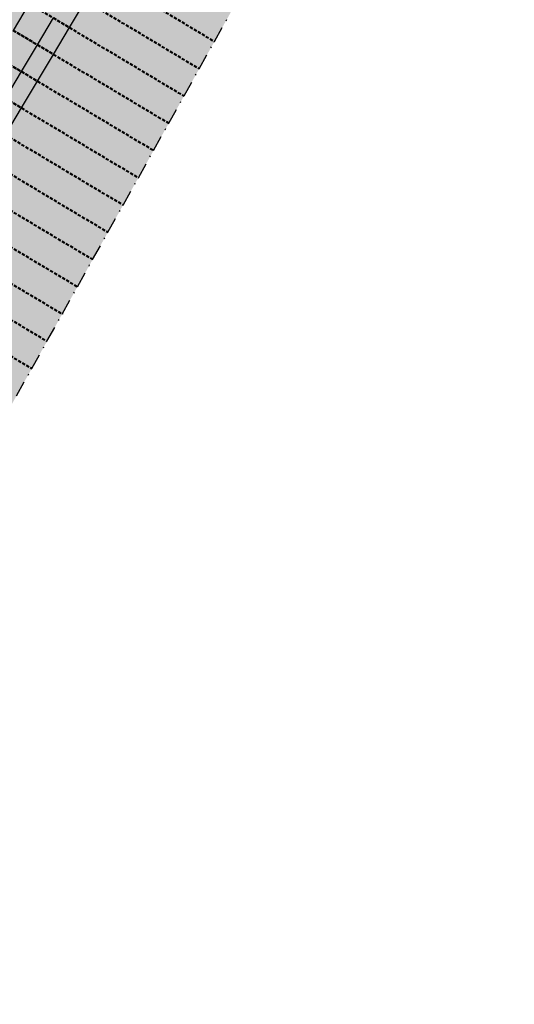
# Model space of a CAD drawing. Header units: metres. Extents: x 768989 to 770741, y 8991369 to 8992399.
# Tile 17 of 55: x 769418 to 769458, y 8991916 to 8991995. Entities that reach past the tile are written whole.
import ezdxf

# ---------------------------------------------------------------- set-up
doc = ezdxf.new("R2010")
doc.units = ezdxf.units.M
doc.header["$XCLIPFRAME"] = 2
for name, pattern in [('DASHDOT', [25.4, 12.7, -6.35, 0, -6.35]), ('DASHED', [0.75, 0.5, -0.25]), ('DASHED2', [0.375, 0.25, -0.125])]:
    doc.linetypes.add(name, pattern=pattern)
for name, color, linetype in [('+Corr_P_Secc_EnrocUña', 2, 'DASHED'), ('+SL-Corredor-Descolmatacion', 30, 'DASHDOT'), ('__ORTOFOTO', 7, 'Continuous')]:
    doc.layers.add(name, color=color, linetype=linetype)
doc.layers.add('+Corredor_P', color=7, linetype='DASHED2', lineweight=40)
picture_1 = doc.add_image_def('image1.ecw', size_in_pixel=(24806, 30931))

# ---------------------------------------------------------------- blocks, each defined once
blk = doc.blocks.new('*U63')
at = {"layer": '+Corredor_P', "linetype": 'DASHED2', "lineweight": 40, "true_color": 0xffffff}
for points in [[(769381.031, 8991934.343), (769382.312, 8991936.49), (769383.593, 8991938.636), (769384.875, 8991940.783), (769386.156, 8991942.93), (769387.438, 8991945.076), (769388.719, 8991947.223), (769390.001, 8991949.37), (769391.282, 8991951.516), (769392.563, 8991953.663), (769393.845, 8991955.809), (769395.126, 8991957.956), (769396.408, 8991960.103), (769397.689, 8991962.249), (769398.971, 8991964.396), (769400.252, 8991966.542), (769401.533, 8991968.689), (769402.815, 8991970.836), (769404.096, 8991972.982), (769405.378, 8991975.129), (769406.659, 8991977.276), (769407.941, 8991979.422), (769409.222, 8991981.569), (769410.503, 8991983.715), (769411.785, 8991985.862), (769413.066, 8991988.009), (769414.348, 8991990.155), (769415.629, 8991992.302), (769416.911, 8991994.448), (769418.192, 8991996.595), (769419.473, 8991998.742), (769420.755, 8992000.888), (769422.036, 8992003.035), (769423.318, 8992005.182), (769424.599, 8992007.328), (769425.88, 8992009.475), (769427.162, 8992011.621), (769428.443, 8992013.768), (769429.725, 8992015.915), (769431.006, 8992018.061), (769432.288, 8992020.208), (769433.569, 8992022.354), (769434.851, 8992024.502), (769436.129, 8992026.652), (769437.405, 8992028.804), (769438.677, 8992030.959), (769439.945, 8992033.115), (769441.209, 8992035.274), (769442.47, 8992037.435), (769443.728, 8992039.598), (769444.982, 8992041.763), (769446.232, 8992043.93), (769447.478, 8992046.099), (769448.721, 8992048.27), (769449.961, 8992050.443), (769451.196, 8992052.619), (769452.428, 8992054.796), (769453.657, 8992056.975), (769454.882, 8992059.157), (769455.019, 8992059.401), (769459.31, 8992056.998), (769459.172, 8992056.753), (769457.943, 8992054.564), (769456.711, 8992052.377), (769455.475, 8992050.193), (769454.235, 8992048.01), (769452.992, 8992045.83), (769451.745, 8992043.652), (769450.494, 8992041.475), (769449.24, 8992039.301), (769447.982, 8992037.129), (769446.72, 8992034.959), (769445.455, 8992032.791), (769444.187, 8992030.626), (769442.914, 8992028.462), (769441.638, 8992026.301), (769440.359, 8992024.141), (769439.076, 8992021.984), (769437.792, 8992019.833), (769436.511, 8992017.687), (769435.229, 8992015.54), (769433.948, 8992013.394), (769432.666, 8992011.247), (769431.385, 8992009.1), (769430.104, 8992006.954), (769428.822, 8992004.807), (769427.541, 8992002.661), (769426.259, 8992000.514), (769424.978, 8991998.367), (769423.696, 8991996.221), (769422.415, 8991994.074), (769421.134, 8991991.927), (769419.852, 8991989.781), (769418.571, 8991987.634), (769417.289, 8991985.488), (769416.008, 8991983.341), (769414.726, 8991981.194), (769413.445, 8991979.048), (769412.164, 8991976.901), (769410.882, 8991974.755), (769409.601, 8991972.608), (769408.319, 8991970.461), (769407.038, 8991968.315), (769405.757, 8991966.168), (769404.475, 8991964.021), (769403.194, 8991961.875), (769401.912, 8991959.728), (769400.631, 8991957.582), (769399.349, 8991955.435), (769398.068, 8991953.288), (769396.787, 8991951.142), (769395.505, 8991948.995), (769394.224, 8991946.849), (769392.942, 8991944.702), (769391.661, 8991942.555), (769390.379, 8991940.409), (769389.098, 8991938.262), (769387.817, 8991936.116), (769386.535, 8991933.969), (769385.254, 8991931.822), (769381.031, 8991934.343)], [(769385.254, 8991931.822), (769386.535, 8991933.969), (769387.817, 8991936.116), (769389.098, 8991938.262), (769390.379, 8991940.409), (769391.661, 8991942.555), (769392.942, 8991944.702), (769394.224, 8991946.849), (769395.505, 8991948.995), (769396.787, 8991951.142), (769398.068, 8991953.288), (769399.349, 8991955.435), (769400.631, 8991957.582), (769401.912, 8991959.728), (769403.194, 8991961.875), (769404.475, 8991964.021), (769405.757, 8991966.168), (769407.038, 8991968.315), (769408.319, 8991970.461), (769409.601, 8991972.608), (769410.882, 8991974.755), (769412.164, 8991976.901), (769413.445, 8991979.048), (769414.726, 8991981.194), (769416.008, 8991983.341), (769417.289, 8991985.488), (769418.571, 8991987.634), (769419.852, 8991989.781), (769421.134, 8991991.927), (769422.415, 8991994.074), (769423.696, 8991996.221), (769424.978, 8991998.367), (769426.259, 8992000.514), (769427.541, 8992002.661), (769428.822, 8992004.807), (769430.104, 8992006.954), (769431.385, 8992009.1), (769432.666, 8992011.247), (769433.948, 8992013.394), (769435.229, 8992015.54), (769436.511, 8992017.687), (769437.792, 8992019.833), (769439.076, 8992021.984), (769440.359, 8992024.141), (769441.638, 8992026.301), (769442.914, 8992028.462), (769444.187, 8992030.626), (769445.455, 8992032.791), (769446.72, 8992034.959), (769447.982, 8992037.129), (769449.24, 8992039.301), (769450.494, 8992041.475), (769451.745, 8992043.652), (769452.992, 8992045.83), (769454.235, 8992048.01), (769455.475, 8992050.193), (769456.711, 8992052.377), (769457.943, 8992054.564), (769459.172, 8992056.753), (769459.31, 8992056.998), (769467.324, 8992052.509), (769467.186, 8992052.262), (769465.953, 8992050.058), (769464.721, 8992047.854), (769463.489, 8992045.649), (769462.256, 8992043.445), (769461.024, 8992041.241), (769459.791, 8992039.036), (769458.559, 8992036.832), (769457.326, 8992034.627), (769456.094, 8992032.423), (769454.861, 8992030.218), (769453.628, 8992028.013), (769452.395, 8992025.808), (769451.162, 8992023.602), (769449.929, 8992021.397), (769448.696, 8992019.191), (769447.463, 8992016.986), (769446.237, 8992014.792), (769445.016, 8992012.609), (769443.796, 8992010.426), (769442.575, 8992008.243), (769441.355, 8992006.06), (769440.134, 8992003.877), (769438.914, 8992001.694), (769437.693, 8991999.511), (769436.473, 8991997.328), (769435.252, 8991995.145), (769434.032, 8991992.962), (769432.811, 8991990.779), (769431.591, 8991988.596), (769430.37, 8991986.413), (769429.15, 8991984.23), (769427.93, 8991982.047), (769426.709, 8991979.864), (769425.489, 8991977.681), (769424.268, 8991975.498), (769423.048, 8991973.316), (769421.827, 8991971.133), (769420.607, 8991968.95), (769419.386, 8991966.767), (769418.166, 8991964.584), (769416.945, 8991962.401), (769415.725, 8991960.218), (769414.504, 8991958.035), (769413.284, 8991955.852), (769412.063, 8991953.669), (769410.843, 8991951.486), (769409.622, 8991949.303), (769408.402, 8991947.12), (769407.181, 8991944.937), (769405.961, 8991942.754), (769404.74, 8991940.571), (769403.52, 8991938.388), (769402.299, 8991936.205), (769401.079, 8991934.022), (769399.858, 8991931.839), (769398.638, 8991929.656), (769397.418, 8991927.473), (769396.197, 8991925.29), (769385.254, 8991931.822)]]:
    blk.add_hatch(color=7, dxfattribs=at).paths.add_polyline_path(points, flags=0)
at = {"layer": '+Corr_P_Secc_EnrocUña', "color": 2, "linetype": 'DASHED', "lineweight": -3, "ltscale": 5}
for p, q in [((769417.914, 8991993.85, 2.359), (769419.195, 8991995.996, 2.362)), ((769422.415, 8991994.074, 3.862), (769423.696, 8991996.221, 3.865)), ((769419.846, 8991992.696, 2.359), (769421.127, 8991994.843, 2.362)), ((769421.134, 8991991.927, 3.859), (769422.415, 8991994.074, 3.862)), ((769418.564, 8991990.55, 2.356), (769419.846, 8991992.696, 2.359)), ((769419.852, 8991989.781, 3.856), (769421.134, 8991991.927, 3.859)), ((769417.283, 8991988.403, 2.353), (769418.564, 8991990.55, 2.356)), ((769418.571, 8991987.634, 3.853), (769419.852, 8991989.781, 3.856)), ((769417.289, 8991985.488, 3.851), (769418.571, 8991987.634, 3.853))]:
    blk.add_line(p, q, dxfattribs=at)
at = {"layer": '+Corredor_P', "color": 153, "linetype": 'DASHED2', "lineweight": 40}
for p, q in [((769424.978, 8991998.367, 3.868), (769434.032, 8991992.962, 3.868)), ((769418.192, 8991996.595, 3.862), (769422.415, 8991994.074, 3.862)), ((769418.192, 8991996.595, 3.862), (769422.415, 8991994.074, 3.862)), ((769423.696, 8991996.221, 3.865), (769432.811, 8991990.779, 3.865)), ((769421.127, 8991994.843, 2.362), (769422.415, 8991994.074, 3.862)), ((769416.911, 8991994.448, 3.859), (769421.134, 8991991.927, 3.859)), ((769416.911, 8991994.448, 3.859), (769421.134, 8991991.927, 3.859)), ((769422.415, 8991994.074, 3.862), (769431.591, 8991988.596, 3.862)), ((769417.914, 8991993.85, 2.359), (769419.846, 8991992.696, 2.359)), ((769419.846, 8991992.696, 2.359), (769421.134, 8991991.927, 3.859)), ((769415.629, 8991992.302, 3.856), (769419.852, 8991989.781, 3.856)), ((769415.629, 8991992.302, 3.856), (769419.852, 8991989.781, 3.856)), ((769416.632, 8991991.703, 2.356), (769418.564, 8991990.55, 2.356)), ((769421.134, 8991991.927, 3.859), (769430.37, 8991986.413, 3.859)), ((769414.348, 8991990.155, 3.853), (769418.571, 8991987.634, 3.853)), ((769414.348, 8991990.155, 3.853), (769418.571, 8991987.634, 3.853)), ((769418.564, 8991990.55, 2.356), (769419.852, 8991989.781, 3.856)), ((769419.852, 8991989.781, 3.856), (769429.15, 8991984.23, 3.856)), ((769417.283, 8991988.403, 2.353), (769418.571, 8991987.634, 3.853)), ((769418.571, 8991987.634, 3.853), (769427.93, 8991982.047, 3.853)), ((769417.289, 8991985.488, 3.851), (769426.709, 8991979.864, 3.851)), ((769416.008, 8991983.341, 3.848), (769425.489, 8991977.681, 3.848)), ((769414.726, 8991981.194, 3.845), (769424.268, 8991975.498, 3.845)), ((769413.445, 8991979.048, 3.842), (769423.048, 8991973.316, 3.842)), ((769412.164, 8991976.901, 3.839), (769421.827, 8991971.133, 3.839)), ((769410.882, 8991974.755, 3.836), (769420.607, 8991968.95, 3.836)), ((769409.601, 8991972.608, 3.834), (769419.386, 8991966.767, 3.834))]:
    blk.add_line(p, q, dxfattribs=at)
at = {"layer": '+SL-Corredor-Descolmatacion', "color": 30, "linetype": 'DASHDOT', "lineweight": -3, "ltscale": 0.1}
for p, q in [((769434.032, 8991992.962, 3.868), (769435.252, 8991995.145, 3.87)), ((769432.811, 8991990.779, 3.865), (769434.032, 8991992.962, 3.868)), ((769431.591, 8991988.596, 3.862), (769432.811, 8991990.779, 3.865)), ((769430.37, 8991986.413, 3.859), (769431.591, 8991988.596, 3.862)), ((769429.15, 8991984.23, 3.856), (769430.37, 8991986.413, 3.859)), ((769427.93, 8991982.047, 3.853), (769429.15, 8991984.23, 3.856)), ((769426.709, 8991979.864, 3.851), (769427.93, 8991982.047, 3.853)), ((769425.489, 8991977.681, 3.848), (769426.709, 8991979.864, 3.851)), ((769424.268, 8991975.498, 3.845), (769425.489, 8991977.681, 3.848)), ((769423.048, 8991973.316, 3.842), (769424.268, 8991975.498, 3.845)), ((769421.827, 8991971.133, 3.839), (769423.048, 8991973.316, 3.842)), ((769420.607, 8991968.95, 3.836), (769421.827, 8991971.133, 3.839)), ((769419.386, 8991966.767, 3.834), (769420.607, 8991968.95, 3.836)), ((769418.166, 8991964.584, 3.831), (769419.386, 8991966.767, 3.834))]:
    blk.add_line(p, q, dxfattribs=at)

msp = doc.modelspace()

# ---------------------------------------------------------------- block references
at = {"layer": '+Corredor_P', "color": 7, "linetype": 'DASHED2', "lineweight": 40}
msp.add_blockref('*U63', (0, 0), dxfattribs=at)

# ---------------------------------------------------------------- pictures from other files: only their frames are drawn
at = {"layer": '__ORTOFOTO'}
image = msp.add_image(picture_1, insert=(768953.111, 8991450.629), size_in_units=(788.093, 982.685), dxfattribs=at)
image.set_boundary_path([(14907.494, 3902.78), (13192.595, 8192.59), (9164.97, 15223.01), (1123.99, 23397.36), (7213.21, 30797.77), (15925.164, 20444.27), (23177.06, 8354.5), (14907.494, 3902.78)])

doc.saveas('drawing.dxf')
